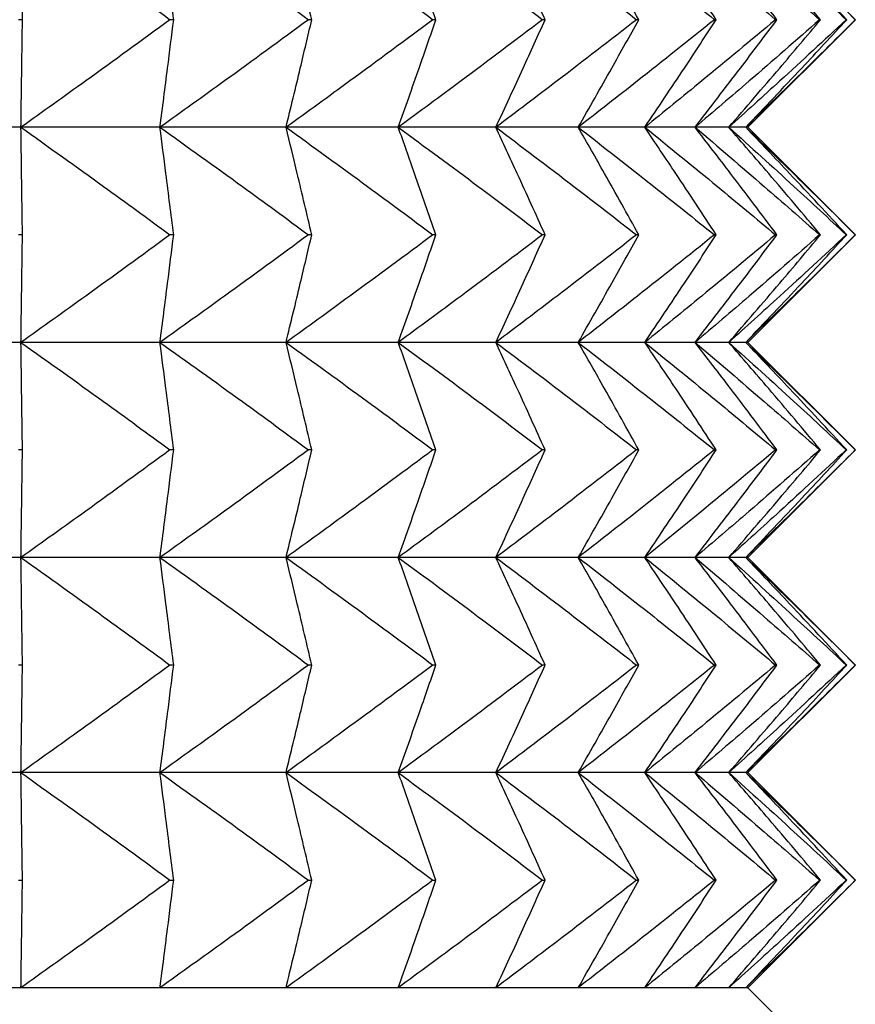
# Model space of a CAD drawing. Header units: millimetres. Extents: x 0 to 210, y 0 to 297.
# Tile 75 of 80: x 178.99 to 180.16, y 270.8 to 272.18. Entities that reach past the tile are written whole.
import ezdxf

# ---------------------------------------------------------------- set-up
doc = ezdxf.new("R2010")
doc.units = ezdxf.units.MM

msp = doc.modelspace()

# ---------------------------------------------------------------- linework, layer by layer
at = {"color": 7, "linetype": 'Continuous', "lineweight": 25}
for p, q in [((180.1603, 272.1773), (180.0103, 272.3273)), ((178.9981, 272.1773), (178.9925, 272.1773)), ((179.2091, 272.1773), (179.2039, 272.1773)), ((179.4018, 272.1773), (179.3971, 272.1773)), ((179.575, 272.1773), (179.5708, 272.1773)), ((179.7274, 272.1773), (179.7238, 272.1773)), ((179.8581, 272.1773), (179.855, 272.1773)), ((179.9661, 272.1773), (179.9637, 272.1773)), ((180.0103, 272.0273), (180.1603, 272.1773)), ((180.0509, 272.1773), (180.049, 272.1773)), ((180.1117, 272.1773), (180.1105, 272.1773)), ((180.1483, 272.1773), (180.1476, 272.1773)), ((178.996, 272.0273), (178.785, 272.0273)), ((179.19, 272.0273), (178.996, 272.0273)), ((179.3659, 272.0273), (179.19, 272.0273)), ((179.5225, 272.0273), (179.3659, 272.0273)), ((179.6587, 272.0273), (179.5225, 272.0273)), ((179.7736, 272.0273), (179.6587, 272.0273)), ((179.8665, 272.0273), (179.7736, 272.0273)), ((179.9366, 272.0273), (179.8665, 272.0273)), ((179.9837, 272.0273), (179.9366, 272.0273)), ((180.0073, 272.0273), (179.9837, 272.0273)), ((180.0103, 272.0273), (180.0073, 272.0273)), ((180.1603, 271.8773), (180.0103, 272.0273)), ((178.9981, 271.8773), (178.9925, 271.8773)), ((179.2091, 271.8773), (179.2039, 271.8773)), ((179.4018, 271.8773), (179.3971, 271.8773)), ((179.575, 271.8773), (179.5708, 271.8773)), ((179.7274, 271.8773), (179.7238, 271.8773)), ((179.8581, 271.8773), (179.855, 271.8773)), ((179.9661, 271.8773), (179.9637, 271.8773)), ((180.0103, 271.7273), (180.1603, 271.8773)), ((180.0509, 271.8773), (180.049, 271.8773)), ((180.1117, 271.8773), (180.1105, 271.8773)), ((180.1483, 271.8773), (180.1476, 271.8773)), ((178.996, 271.7273), (178.785, 271.7273)), ((179.19, 271.7273), (178.996, 271.7273)), ((179.3659, 271.7273), (179.19, 271.7273)), ((179.5225, 271.7273), (179.3659, 271.7273)), ((179.6587, 271.7273), (179.5225, 271.7273)), ((179.7736, 271.7273), (179.6587, 271.7273)), ((179.8665, 271.7273), (179.7736, 271.7273)), ((179.9366, 271.7273), (179.8665, 271.7273)), ((179.9837, 271.7273), (179.9366, 271.7273)), ((180.0073, 271.7273), (179.9837, 271.7273)), ((180.0103, 271.7273), (180.0073, 271.7273)), ((180.1603, 271.5773), (180.0103, 271.7273)), ((178.9981, 271.5773), (178.9925, 271.5773)), ((179.2091, 271.5773), (179.2039, 271.5773)), ((179.4018, 271.5773), (179.3971, 271.5773)), ((179.575, 271.5773), (179.5708, 271.5773)), ((179.7274, 271.5773), (179.7238, 271.5773)), ((179.8581, 271.5773), (179.855, 271.5773)), ((179.9661, 271.5773), (179.9637, 271.5773)), ((180.0103, 271.4273), (180.1603, 271.5773)), ((180.0509, 271.5773), (180.049, 271.5773)), ((180.1117, 271.5773), (180.1105, 271.5773)), ((180.1483, 271.5773), (180.1476, 271.5773)), ((178.996, 271.4273), (178.785, 271.4273)), ((179.19, 271.4273), (178.996, 271.4273)), ((179.3659, 271.4273), (179.19, 271.4273)), ((179.5225, 271.4273), (179.3659, 271.4273)), ((179.6587, 271.4273), (179.5225, 271.4273)), ((179.7736, 271.4273), (179.6587, 271.4273)), ((179.8665, 271.4273), (179.7736, 271.4273)), ((179.9366, 271.4273), (179.8665, 271.4273)), ((179.9837, 271.4273), (179.9366, 271.4273)), ((180.0073, 271.4273), (179.9837, 271.4273)), ((180.0103, 271.4273), (180.0073, 271.4273)), ((180.1603, 271.2773), (180.0103, 271.4273)), ((178.9981, 271.2773), (178.9925, 271.2773)), ((179.2091, 271.2773), (179.2039, 271.2773)), ((179.4018, 271.2773), (179.3971, 271.2773)), ((179.575, 271.2773), (179.5708, 271.2773)), ((179.7274, 271.2773), (179.7238, 271.2773)), ((179.8581, 271.2773), (179.855, 271.2773)), ((179.9661, 271.2773), (179.9637, 271.2773)), ((180.0103, 271.1273), (180.1603, 271.2773)), ((180.0509, 271.2773), (180.049, 271.2773)), ((180.1117, 271.2773), (180.1105, 271.2773)), ((180.1483, 271.2773), (180.1476, 271.2773)), ((178.996, 271.1273), (178.785, 271.1273)), ((179.19, 271.1273), (178.996, 271.1273)), ((179.3659, 271.1273), (179.19, 271.1273)), ((179.5225, 271.1273), (179.3659, 271.1273)), ((179.6587, 271.1273), (179.5225, 271.1273)), ((179.7736, 271.1273), (179.6587, 271.1273)), ((179.8665, 271.1273), (179.7736, 271.1273)), ((179.9366, 271.1273), (179.8665, 271.1273)), ((179.9837, 271.1273), (179.9366, 271.1273)), ((180.0073, 271.1273), (179.9837, 271.1273)), ((180.0103, 271.1273), (180.0073, 271.1273)), ((180.1603, 270.9773), (180.0103, 271.1273)), ((178.9925, 270.9773), (178.9981, 270.9773)), ((179.2039, 270.9773), (179.2091, 270.9773)), ((179.3971, 270.9773), (179.4018, 270.9773)), ((179.5708, 270.9773), (179.575, 270.9773)), ((179.7238, 270.9773), (179.7274, 270.9773)), ((179.855, 270.9773), (179.8581, 270.9773)), ((179.9637, 270.9773), (179.9661, 270.9773)), ((180.0103, 270.8273), (180.1603, 270.9773)), ((180.049, 270.9773), (180.0509, 270.9773)), ((180.1105, 270.9773), (180.1117, 270.9773)), ((180.1476, 270.9773), (180.1483, 270.9773)), ((178.996, 270.8273), (178.785, 270.8273)), ((179.19, 270.8273), (178.996, 270.8273)), ((179.3659, 270.8273), (179.19, 270.8273)), ((179.5225, 270.8273), (179.3659, 270.8273)), ((179.6587, 270.8273), (179.5225, 270.8273)), ((179.7736, 270.8273), (179.6587, 270.8273)), ((179.8665, 270.8273), (179.7736, 270.8273)), ((179.9366, 270.8273), (179.8665, 270.8273)), ((179.9837, 270.8273), (179.9366, 270.8273)), ((180.0073, 270.8273), (179.9837, 270.8273)), ((180.0103, 270.8273), (180.0073, 270.8273)), ((180.1603, 270.6773), (180.0103, 270.8273))]:
    msp.add_line(p, q, dxfattribs=at)
for points, knots in [([(178.9981, 272.1773), (178.9977, 272.2058), (178.997, 272.2558), (178.9963, 272.3058), (178.996, 272.3273)], [0, 0, 0, 0, 0.569838, 1, 1, 1, 1]), ([(178.996, 272.3273), (179.0345, 272.2999), (179.1041, 272.2503), (179.1731, 272.1999), (179.2039, 272.1773)], [0, 0, 0, 0, 0.553273, 1, 1, 1, 1]), ([(179.2091, 272.1773), (179.2055, 272.2058), (179.1993, 272.2558), (179.1928, 272.3058), (179.19, 272.3273)], [0, 0, 0, 0, 0.5697635, 1, 1, 1, 1]), ([(179.19, 272.3273), (179.2284, 272.2999), (179.2978, 272.2503), (179.3665, 272.1999), (179.3971, 272.1773)], [0, 0, 0, 0, 0.553264, 1, 1, 1, 1]), ([(179.4018, 272.1773), (179.3951, 272.2058), (179.3833, 272.2558), (179.3712, 272.3058), (179.3659, 272.3273)], [0, 0, 0, 0, 0.569582, 1, 1, 1, 1]), ([(179.3659, 272.3273), (179.4039, 272.2999), (179.4725, 272.2503), (179.5405, 272.1999), (179.5708, 272.1773)], [0, 0, 0, 0, 0.553241, 1, 1, 1, 1]), ([(179.575, 272.1773), (179.5651, 272.2058), (179.5479, 272.2559), (179.5301, 272.3058), (179.5225, 272.3273)], [0, 0, 0, 0, 0.56932, 1, 1, 1, 1]), ([(179.5225, 272.3273), (179.5598, 272.2999), (179.6272, 272.2503), (179.694, 272.1999), (179.7238, 272.1773)], [0, 0, 0, 0, 0.553202, 1, 1, 1, 1]), ([(179.7274, 272.1773), (179.7145, 272.2058), (179.6919, 272.2559), (179.6687, 272.3058), (179.6587, 272.3273)], [0, 0, 0, 0, 0.569014, 1, 1, 1, 1]), ([(179.6587, 272.3273), (179.6951, 272.2999), (179.7608, 272.2503), (179.8259, 272.1999), (179.855, 272.1773)], [0, 0, 0, 0, 0.553148, 1, 1, 1, 1]), ([(179.8581, 272.1773), (179.8422, 272.2058), (179.8144, 272.256), (179.7859, 272.3058), (179.7736, 272.3273)], [0, 0, 0, 0, 0.568693, 1, 1, 1, 1]), ([(179.7736, 272.3273), (179.8088, 272.2999), (179.8725, 272.2503), (179.9355, 272.1999), (179.9637, 272.1773)], [0, 0, 0, 0, 0.553076, 1, 1, 1, 1]), ([(179.9661, 272.1773), (179.9474, 272.2058), (179.9145, 272.2561), (179.8809, 272.3058), (179.8665, 272.3273)], [0, 0, 0, 0, 0.568382, 1, 1, 1, 1]), ([(179.8665, 272.3273), (179.9003, 272.2999), (179.9615, 272.2503), (180.022, 272.1999), (180.049, 272.1773)], [0, 0, 0, 0, 0.5529852, 1, 1, 1, 1]), ([(180.0509, 272.1773), (180.0294, 272.2059), (179.9917, 272.2561), (179.9532, 272.3058), (179.9366, 272.3273)], [0, 0, 0, 0, 0.568093, 1, 1, 1, 1]), ([(179.9366, 272.3273), (179.9689, 272.2999), (180.0271, 272.2503), (180.0847, 272.1998), (180.1105, 272.1773)], [0, 0, 0, 0, 0.552873, 1, 1, 1, 1]), ([(180.1117, 272.1773), (180.0877, 272.2059), (180.0453, 272.2562), (180.0023, 272.3058), (179.9837, 272.3273)], [0, 0, 0, 0, 0.567835, 1, 1, 1, 1]), ([(179.9837, 272.3273), (180.0141, 272.2999), (180.0691, 272.2502), (180.1233, 272.1998), (180.1476, 272.1773)], [0, 0, 0, 0, 0.5527365, 1, 1, 1, 1]), ([(180.1483, 272.1773), (180.1218, 272.2059), (180.0751, 272.2562), (180.0278, 272.3058), (180.0073, 272.3273)], [0, 0, 0, 0, 0.5676088, 1, 1, 1, 1]), ([(180.0073, 272.3273), (180.0357, 272.2999), (180.087, 272.2502), (180.1376, 272.1998), (180.1602, 272.1773)], [0, 0, 0, 0, 0.552574, 1, 1, 1, 1]), ([(178.996, 272.0273), (178.9963, 272.0548), (178.9971, 272.1048), (178.9978, 272.1548), (178.9981, 272.1773)], [0, 0, 0, 0, 0.55017, 1, 1, 1, 1]), ([(179.2039, 272.1773), (179.1648, 272.1487), (179.0958, 272.0983), (179.0261, 272.0488), (178.996, 272.0273)], [0, 0, 0, 0, 0.566711, 1, 1, 1, 1]), ([(179.19, 272.0273), (179.1936, 272.0548), (179.2, 272.1048), (179.2063, 272.1548), (179.2091, 272.1773)], [0, 0, 0, 0, 0.550244, 1, 1, 1, 1]), ([(179.3971, 272.1773), (179.3582, 272.1487), (179.2895, 272.0983), (179.2201, 272.0488), (179.19, 272.0273)], [0, 0, 0, 0, 0.566721, 1, 1, 1, 1]), ([(179.3659, 272.0273), (179.3726, 272.0548), (179.3847, 272.1048), (179.3965, 272.1548), (179.4018, 272.1773)], [0, 0, 0, 0, 0.550424, 1, 1, 1, 1]), ([(179.5708, 272.1773), (179.5323, 272.1487), (179.4643, 272.0983), (179.3957, 272.0488), (179.3659, 272.0273)], [0, 0, 0, 0, 0.566743, 1, 1, 1, 1]), ([(179.5225, 272.0273), (179.5322, 272.0548), (179.55, 272.1047), (179.5672, 272.1548), (179.575, 272.1773)], [0, 0, 0, 0, 0.550683, 1, 1, 1, 1]), ([(179.7238, 272.1773), (179.6859, 272.1487), (179.6192, 272.0983), (179.5517, 272.0488), (179.5225, 272.0273)], [0, 0, 0, 0, 0.566782, 1, 1, 1, 1]), ([(179.6587, 272.0273), (179.6715, 272.0548), (179.6946, 272.1047), (179.7172, 272.1548), (179.7274, 272.1773)], [0, 0, 0, 0, 0.550986, 1, 1, 1, 1]), ([(179.855, 272.1773), (179.8181, 272.1487), (179.753, 272.0983), (179.6872, 272.0488), (179.6587, 272.0273)], [0, 0, 0, 0, 0.566837, 1, 1, 1, 1]), ([(179.7736, 272.0273), (179.7893, 272.0548), (179.8177, 272.1046), (179.8456, 272.1548), (179.8581, 272.1773)], [0, 0, 0, 0, 0.5513048, 1, 1, 1, 1]), ([(179.9637, 272.1773), (179.9279, 272.1487), (179.8649, 272.0983), (179.8012, 272.0488), (179.7736, 272.0273)], [0, 0, 0, 0, 0.566909, 1, 1, 1, 1]), ([(179.8665, 272.0273), (179.885, 272.0548), (179.9185, 272.1046), (179.9514, 272.1548), (179.9661, 272.1773)], [0, 0, 0, 0, 0.551614, 1, 1, 1, 1]), ([(180.049, 272.1773), (180.0147, 272.1487), (179.9542, 272.0983), (179.893, 272.0488), (179.8665, 272.0273)], [0, 0, 0, 0, 0.567, 1, 1, 1, 1]), ([(179.9366, 272.0273), (179.9578, 272.0548), (179.9962, 272.1045), (180.034, 272.1548), (180.0509, 272.1773)], [0, 0, 0, 0, 0.551901, 1, 1, 1, 1]), ([(180.1105, 272.1773), (180.0778, 272.1487), (180.0202, 272.0983), (179.9619, 272.0488), (179.9366, 272.0273)], [0, 0, 0, 0, 0.567114, 1, 1, 1, 1]), ([(179.9837, 272.0273), (180.0074, 272.0548), (180.0505, 272.1045), (180.0928, 272.1548), (180.1117, 272.1773)], [0, 0, 0, 0, 0.552156, 1, 1, 1, 1]), ([(180.1476, 272.1773), (180.1168, 272.1487), (180.0625, 272.0984), (180.0075, 272.0488), (179.9837, 272.0273)], [0, 0, 0, 0, 0.567251, 1, 1, 1, 1]), ([(180.0073, 272.0273), (180.0334, 272.0547), (180.0808, 272.1044), (180.1274, 272.1548), (180.1483, 272.1773)], [0, 0, 0, 0, 0.552382, 1, 1, 1, 1]), ([(180.1602, 272.1773), (180.1315, 272.1487), (180.0809, 272.0984), (180.0295, 272.0488), (180.0073, 272.0273)], [0, 0, 0, 0, 0.5674145, 1, 1, 1, 1]), ([(178.9981, 271.8773), (178.9977, 271.9058), (178.997, 271.9558), (178.9963, 272.0058), (178.996, 272.0273)], [0, 0, 0, 0, 0.569782, 1, 1, 1, 1]), ([(178.996, 272.0273), (179.0345, 271.9999), (179.1041, 271.9503), (179.1731, 271.8999), (179.2039, 271.8773)], [0, 0, 0, 0, 0.553288, 1, 1, 1, 1]), ([(179.2091, 271.8773), (179.2055, 271.9058), (179.1992, 271.9558), (179.1928, 272.0058), (179.19, 272.0273)], [0, 0, 0, 0, 0.569708, 1, 1, 1, 1]), ([(179.19, 272.0273), (179.2284, 271.9999), (179.2978, 271.9503), (179.3665, 271.8999), (179.3971, 271.8773)], [0, 0, 0, 0, 0.553279, 1, 1, 1, 1]), ([(179.4018, 271.8773), (179.3951, 271.9058), (179.3833, 271.9558), (179.3712, 272.0058), (179.3659, 272.0273)], [0, 0, 0, 0, 0.569528, 1, 1, 1, 1]), ([(179.3659, 272.0273), (179.4039, 271.9999), (179.4725, 271.9503), (179.5405, 271.8999), (179.5708, 271.8773)], [0, 0, 0, 0, 0.553256, 1, 1, 1, 1]), ([(179.575, 271.8773), (179.5651, 271.9058), (179.5479, 271.9559), (179.5301, 272.0058), (179.5225, 272.0273)], [0, 0, 0, 0, 0.56927, 1, 1, 1, 1]), ([(179.5225, 272.0273), (179.5598, 271.9999), (179.6272, 271.9503), (179.694, 271.8999), (179.7238, 271.8773)], [0, 0, 0, 0, 0.553218, 1, 1, 1, 1]), ([(179.7274, 271.8773), (179.7145, 271.9058), (179.6919, 271.9559), (179.6687, 272.0058), (179.6587, 272.0273)], [0, 0, 0, 0, 0.568968, 1, 1, 1, 1]), ([(179.6587, 272.0273), (179.6951, 271.9999), (179.7608, 271.9503), (179.8259, 271.8998), (179.855, 271.8773)], [0, 0, 0, 0, 0.553164, 1, 1, 1, 1]), ([(179.8581, 271.8773), (179.8422, 271.9058), (179.8144, 271.956), (179.7859, 272.0058), (179.7736, 272.0273)], [0, 0, 0, 0, 0.568651, 1, 1, 1, 1]), ([(179.7736, 272.0273), (179.8088, 271.9999), (179.8725, 271.9503), (179.9355, 271.8998), (179.9637, 271.8773)], [0, 0, 0, 0, 0.553093, 1, 1, 1, 1]), ([(179.9661, 271.8773), (179.9474, 271.9058), (179.9145, 271.9561), (179.8809, 272.0058), (179.8665, 272.0273)], [0, 0, 0, 0, 0.568343, 1, 1, 1, 1]), ([(179.8665, 272.0273), (179.9003, 271.9999), (179.9615, 271.9503), (180.022, 271.8998), (180.049, 271.8773)], [0, 0, 0, 0, 0.553003, 1, 1, 1, 1]), ([(180.0509, 271.8773), (180.0294, 271.9058), (179.9917, 271.9561), (179.9532, 272.0058), (179.9366, 272.0273)], [0, 0, 0, 0, 0.568058, 1, 1, 1, 1]), ([(179.9366, 272.0273), (179.9689, 271.9999), (180.0271, 271.9503), (180.0847, 271.8998), (180.1105, 271.8773)], [0, 0, 0, 0, 0.552892, 1, 1, 1, 1]), ([(180.1117, 271.8773), (180.0877, 271.9059), (180.0453, 271.9561), (180.0023, 272.0058), (179.9837, 272.0273)], [0, 0, 0, 0, 0.567802, 1, 1, 1, 1]), ([(179.9837, 272.0273), (180.0141, 271.9999), (180.0691, 271.9502), (180.1233, 271.8998), (180.1476, 271.8773)], [0, 0, 0, 0, 0.552757, 1, 1, 1, 1]), ([(180.1483, 271.8773), (180.1218, 271.9059), (180.0751, 271.9562), (180.0278, 272.0058), (180.0073, 272.0273)], [0, 0, 0, 0, 0.567579, 1, 1, 1, 1]), ([(180.0073, 272.0273), (180.0357, 271.9999), (180.087, 271.9502), (180.1376, 271.8998), (180.1602, 271.8773)], [0, 0, 0, 0, 0.552596, 1, 1, 1, 1]), ([(178.996, 271.7273), (178.9963, 271.7548), (178.9971, 271.8048), (178.9978, 271.8548), (178.9981, 271.8773)], [0, 0, 0, 0, 0.55017, 1, 1, 1, 1]), ([(179.2039, 271.8773), (179.1648, 271.8487), (179.0958, 271.7983), (179.0261, 271.7488), (178.996, 271.7273)], [0, 0, 0, 0, 0.566678, 1, 1, 1, 1]), ([(179.19, 271.7273), (179.1936, 271.7548), (179.2, 271.8048), (179.2063, 271.8548), (179.2091, 271.8773)], [0, 0, 0, 0, 0.550244, 1, 1, 1, 1]), ([(179.3971, 271.8773), (179.3582, 271.8487), (179.2895, 271.7983), (179.2201, 271.7488), (179.19, 271.7273)], [0, 0, 0, 0, 0.566686, 1, 1, 1, 1]), ([(179.3659, 271.7273), (179.3726, 271.7548), (179.3847, 271.8048), (179.3965, 271.8548), (179.4018, 271.8773)], [0, 0, 0, 0, 0.550424, 1, 1, 1, 1]), ([(179.5708, 271.8773), (179.5323, 271.8487), (179.4643, 271.7983), (179.3957, 271.7488), (179.3659, 271.7273)], [0, 0, 0, 0, 0.566709, 1, 1, 1, 1]), ([(179.5225, 271.7273), (179.5322, 271.7548), (179.55, 271.8047), (179.5672, 271.8548), (179.575, 271.8773)], [0, 0, 0, 0, 0.550683, 1, 1, 1, 1]), ([(179.7238, 271.8773), (179.6859, 271.8487), (179.6192, 271.7983), (179.5517, 271.7488), (179.5225, 271.7273)], [0, 0, 0, 0, 0.566747, 1, 1, 1, 1]), ([(179.6587, 271.7273), (179.6715, 271.7548), (179.6946, 271.8047), (179.7172, 271.8548), (179.7274, 271.8773)], [0, 0, 0, 0, 0.550986, 1, 1, 1, 1]), ([(179.855, 271.8773), (179.8181, 271.8487), (179.753, 271.7983), (179.6872, 271.7488), (179.6587, 271.7273)], [0, 0, 0, 0, 0.5668, 1, 1, 1, 1]), ([(179.7736, 271.7273), (179.7893, 271.7548), (179.8177, 271.8046), (179.8456, 271.8548), (179.8581, 271.8773)], [0, 0, 0, 0, 0.5513048, 1, 1, 1, 1]), ([(179.9637, 271.8773), (179.9279, 271.8487), (179.8649, 271.7983), (179.8012, 271.7488), (179.7736, 271.7273)], [0, 0, 0, 0, 0.566871, 1, 1, 1, 1]), ([(179.8665, 271.7273), (179.885, 271.7548), (179.9185, 271.8046), (179.9514, 271.8548), (179.9661, 271.8773)], [0, 0, 0, 0, 0.551614, 1, 1, 1, 1]), ([(180.049, 271.8773), (180.0147, 271.8487), (179.9542, 271.7983), (179.893, 271.7488), (179.8665, 271.7273)], [0, 0, 0, 0, 0.56696, 1, 1, 1, 1]), ([(179.9366, 271.7273), (179.9578, 271.7548), (179.9962, 271.8045), (180.034, 271.8548), (180.0509, 271.8773)], [0, 0, 0, 0, 0.551901, 1, 1, 1, 1]), ([(180.1105, 271.8773), (180.0778, 271.8487), (180.0202, 271.7983), (179.9619, 271.7488), (179.9366, 271.7273)], [0, 0, 0, 0, 0.567071, 1, 1, 1, 1]), ([(179.9837, 271.7273), (180.0074, 271.7547), (180.0505, 271.8045), (180.0928, 271.8548), (180.1117, 271.8773)], [0, 0, 0, 0, 0.552156, 1, 1, 1, 1]), ([(180.1476, 271.8773), (180.1168, 271.8487), (180.0625, 271.7984), (180.0075, 271.7488), (179.9837, 271.7273)], [0, 0, 0, 0, 0.567206, 1, 1, 1, 1]), ([(180.0073, 271.7273), (180.0334, 271.7547), (180.0808, 271.8044), (180.1274, 271.8548), (180.1483, 271.8773)], [0, 0, 0, 0, 0.552382, 1, 1, 1, 1]), ([(180.1602, 271.8773), (180.1315, 271.8487), (180.0809, 271.7984), (180.0295, 271.7488), (180.0073, 271.7273)], [0, 0, 0, 0, 0.567366, 1, 1, 1, 1]), ([(178.9981, 271.5773), (178.9977, 271.6058), (178.997, 271.6558), (178.9963, 271.7058), (178.996, 271.7273)], [0, 0, 0, 0, 0.569838, 1, 1, 1, 1]), ([(178.996, 271.7273), (179.0345, 271.6999), (179.1041, 271.6503), (179.1731, 271.5999), (179.2039, 271.5773)], [0, 0, 0, 0, 0.553273, 1, 1, 1, 1]), ([(179.2091, 271.5773), (179.2055, 271.6058), (179.1993, 271.6558), (179.1928, 271.7058), (179.19, 271.7273)], [0, 0, 0, 0, 0.5697635, 1, 1, 1, 1]), ([(179.19, 271.7273), (179.2284, 271.6999), (179.2978, 271.6503), (179.3665, 271.5999), (179.3971, 271.5773)], [0, 0, 0, 0, 0.553264, 1, 1, 1, 1]), ([(179.4018, 271.5773), (179.3951, 271.6058), (179.3833, 271.6558), (179.3712, 271.7058), (179.3659, 271.7273)], [0, 0, 0, 0, 0.569582, 1, 1, 1, 1]), ([(179.3659, 271.7273), (179.4039, 271.6999), (179.4725, 271.6503), (179.5405, 271.5999), (179.5708, 271.5773)], [0, 0, 0, 0, 0.553241, 1, 1, 1, 1]), ([(179.575, 271.5773), (179.5651, 271.6058), (179.5479, 271.6559), (179.5301, 271.7058), (179.5225, 271.7273)], [0, 0, 0, 0, 0.56932, 1, 1, 1, 1]), ([(179.5225, 271.7273), (179.5598, 271.6999), (179.6272, 271.6503), (179.694, 271.5999), (179.7238, 271.5773)], [0, 0, 0, 0, 0.553202, 1, 1, 1, 1]), ([(179.7274, 271.5773), (179.7145, 271.6058), (179.6919, 271.6559), (179.6687, 271.7058), (179.6587, 271.7273)], [0, 0, 0, 0, 0.569014, 1, 1, 1, 1]), ([(179.6587, 271.7273), (179.6951, 271.6999), (179.7608, 271.6503), (179.8259, 271.5999), (179.855, 271.5773)], [0, 0, 0, 0, 0.553148, 1, 1, 1, 1]), ([(179.8581, 271.5773), (179.8422, 271.6058), (179.8144, 271.656), (179.7859, 271.7058), (179.7736, 271.7273)], [0, 0, 0, 0, 0.568693, 1, 1, 1, 1]), ([(179.7736, 271.7273), (179.8088, 271.6999), (179.8725, 271.6503), (179.9355, 271.5999), (179.9637, 271.5773)], [0, 0, 0, 0, 0.553076, 1, 1, 1, 1]), ([(179.9661, 271.5773), (179.9474, 271.6058), (179.9145, 271.6561), (179.8809, 271.7058), (179.8665, 271.7273)], [0, 0, 0, 0, 0.568382, 1, 1, 1, 1]), ([(179.8665, 271.7273), (179.9003, 271.6999), (179.9615, 271.6503), (180.022, 271.5999), (180.049, 271.5773)], [0, 0, 0, 0, 0.5529852, 1, 1, 1, 1]), ([(180.0509, 271.5773), (180.0294, 271.6059), (179.9917, 271.6561), (179.9532, 271.7058), (179.9366, 271.7273)], [0, 0, 0, 0, 0.568093, 1, 1, 1, 1]), ([(179.9366, 271.7273), (179.9689, 271.6999), (180.0271, 271.6503), (180.0847, 271.5999), (180.1105, 271.5773)], [0, 0, 0, 0, 0.552873, 1, 1, 1, 1]), ([(180.1117, 271.5773), (180.0877, 271.6059), (180.0453, 271.6562), (180.0023, 271.7058), (179.9837, 271.7273)], [0, 0, 0, 0, 0.567835, 1, 1, 1, 1]), ([(179.9837, 271.7273), (180.0141, 271.6999), (180.0691, 271.6503), (180.1233, 271.5999), (180.1476, 271.5773)], [0, 0, 0, 0, 0.5527365, 1, 1, 1, 1]), ([(180.1483, 271.5773), (180.1218, 271.6059), (180.0751, 271.6562), (180.0278, 271.7058), (180.0073, 271.7273)], [0, 0, 0, 0, 0.5676088, 1, 1, 1, 1]), ([(180.0073, 271.7273), (180.0357, 271.6999), (180.087, 271.6502), (180.1376, 271.5998), (180.1602, 271.5773)], [0, 0, 0, 0, 0.552574, 1, 1, 1, 1]), ([(178.996, 271.4273), (178.9963, 271.4548), (178.9971, 271.5048), (178.9978, 271.5548), (178.9981, 271.5773)], [0, 0, 0, 0, 0.55017, 1, 1, 1, 1]), ([(179.2039, 271.5773), (179.1648, 271.5487), (179.0958, 271.4983), (179.0261, 271.4488), (178.996, 271.4273)], [0, 0, 0, 0, 0.566711, 1, 1, 1, 1]), ([(179.19, 271.4273), (179.1936, 271.4548), (179.2, 271.5048), (179.2063, 271.5548), (179.2091, 271.5773)], [0, 0, 0, 0, 0.550244, 1, 1, 1, 1]), ([(179.3971, 271.5773), (179.3582, 271.5487), (179.2895, 271.4983), (179.2201, 271.4488), (179.19, 271.4273)], [0, 0, 0, 0, 0.566721, 1, 1, 1, 1]), ([(179.3659, 271.4273), (179.3726, 271.4548), (179.3847, 271.5048), (179.3965, 271.5548), (179.4018, 271.5773)], [0, 0, 0, 0, 0.550424, 1, 1, 1, 1]), ([(179.5708, 271.5773), (179.5323, 271.5487), (179.4643, 271.4983), (179.3957, 271.4488), (179.3659, 271.4273)], [0, 0, 0, 0, 0.566743, 1, 1, 1, 1]), ([(179.5225, 271.4273), (179.5322, 271.4548), (179.55, 271.5047), (179.5672, 271.5548), (179.575, 271.5773)], [0, 0, 0, 0, 0.550683, 1, 1, 1, 1]), ([(179.7238, 271.5773), (179.6859, 271.5487), (179.6192, 271.4983), (179.5517, 271.4488), (179.5225, 271.4273)], [0, 0, 0, 0, 0.566782, 1, 1, 1, 1]), ([(179.6587, 271.4273), (179.6715, 271.4548), (179.6946, 271.5047), (179.7172, 271.5548), (179.7274, 271.5773)], [0, 0, 0, 0, 0.550986, 1, 1, 1, 1]), ([(179.855, 271.5773), (179.8181, 271.5487), (179.753, 271.4983), (179.6872, 271.4488), (179.6587, 271.4273)], [0, 0, 0, 0, 0.566837, 1, 1, 1, 1]), ([(179.7736, 271.4273), (179.7893, 271.4548), (179.8177, 271.5046), (179.8456, 271.5548), (179.8581, 271.5773)], [0, 0, 0, 0, 0.5513048, 1, 1, 1, 1]), ([(179.9637, 271.5773), (179.9279, 271.5487), (179.8649, 271.4983), (179.8012, 271.4488), (179.7736, 271.4273)], [0, 0, 0, 0, 0.566909, 1, 1, 1, 1]), ([(179.8665, 271.4273), (179.885, 271.4548), (179.9185, 271.5046), (179.9514, 271.5548), (179.9661, 271.5773)], [0, 0, 0, 0, 0.551614, 1, 1, 1, 1]), ([(180.049, 271.5773), (180.0147, 271.5487), (179.9542, 271.4983), (179.893, 271.4488), (179.8665, 271.4273)], [0, 0, 0, 0, 0.567, 1, 1, 1, 1]), ([(179.9366, 271.4273), (179.9578, 271.4548), (179.9962, 271.5045), (180.034, 271.5548), (180.0509, 271.5773)], [0, 0, 0, 0, 0.551901, 1, 1, 1, 1]), ([(180.1105, 271.5773), (180.0778, 271.5487), (180.0202, 271.4983), (179.9619, 271.4488), (179.9366, 271.4273)], [0, 0, 0, 0, 0.567114, 1, 1, 1, 1]), ([(179.9837, 271.4273), (180.0074, 271.4548), (180.0505, 271.5045), (180.0928, 271.5548), (180.1117, 271.5773)], [0, 0, 0, 0, 0.552156, 1, 1, 1, 1]), ([(180.1476, 271.5773), (180.1168, 271.5487), (180.0625, 271.4984), (180.0075, 271.4488), (179.9837, 271.4273)], [0, 0, 0, 0, 0.567251, 1, 1, 1, 1]), ([(180.0073, 271.4273), (180.0334, 271.4548), (180.0808, 271.5044), (180.1274, 271.5548), (180.1483, 271.5773)], [0, 0, 0, 0, 0.552382, 1, 1, 1, 1]), ([(180.1602, 271.5773), (180.1315, 271.5487), (180.0809, 271.4984), (180.0295, 271.4488), (180.0073, 271.4273)], [0, 0, 0, 0, 0.5674145, 1, 1, 1, 1]), ([(178.9981, 271.2773), (178.9977, 271.3058), (178.997, 271.3558), (178.9963, 271.4058), (178.996, 271.4273)], [0, 0, 0, 0, 0.569782, 1, 1, 1, 1]), ([(178.996, 271.4273), (179.0345, 271.3999), (179.1041, 271.3503), (179.1731, 271.2999), (179.2039, 271.2773)], [0, 0, 0, 0, 0.553288, 1, 1, 1, 1]), ([(179.2091, 271.2773), (179.2055, 271.3058), (179.1992, 271.3558), (179.1928, 271.4058), (179.19, 271.4273)], [0, 0, 0, 0, 0.569708, 1, 1, 1, 1]), ([(179.19, 271.4273), (179.2284, 271.3999), (179.2978, 271.3503), (179.3665, 271.2999), (179.3971, 271.2773)], [0, 0, 0, 0, 0.553279, 1, 1, 1, 1]), ([(179.4018, 271.2773), (179.3951, 271.3058), (179.3833, 271.3558), (179.3712, 271.4058), (179.3659, 271.4273)], [0, 0, 0, 0, 0.569528, 1, 1, 1, 1]), ([(179.3659, 271.4273), (179.4039, 271.3999), (179.4725, 271.3503), (179.5405, 271.2999), (179.5708, 271.2773)], [0, 0, 0, 0, 0.553256, 1, 1, 1, 1]), ([(179.575, 271.2773), (179.5651, 271.3058), (179.5479, 271.3559), (179.5301, 271.4058), (179.5225, 271.4273)], [0, 0, 0, 0, 0.56927, 1, 1, 1, 1]), ([(179.5225, 271.4273), (179.5598, 271.3999), (179.6272, 271.3503), (179.694, 271.2999), (179.7238, 271.2773)], [0, 0, 0, 0, 0.553218, 1, 1, 1, 1]), ([(179.7274, 271.2773), (179.7145, 271.3058), (179.6919, 271.3559), (179.6687, 271.4058), (179.6587, 271.4273)], [0, 0, 0, 0, 0.568968, 1, 1, 1, 1]), ([(179.6587, 271.4273), (179.6951, 271.3999), (179.7608, 271.3503), (179.8259, 271.2999), (179.855, 271.2773)], [0, 0, 0, 0, 0.553164, 1, 1, 1, 1]), ([(179.8581, 271.2773), (179.8422, 271.3058), (179.8144, 271.356), (179.7859, 271.4058), (179.7736, 271.4273)], [0, 0, 0, 0, 0.568651, 1, 1, 1, 1]), ([(179.7736, 271.4273), (179.8088, 271.3999), (179.8725, 271.3503), (179.9355, 271.2999), (179.9637, 271.2773)], [0, 0, 0, 0, 0.553093, 1, 1, 1, 1]), ([(179.9661, 271.2773), (179.9474, 271.3058), (179.9145, 271.3561), (179.8809, 271.4058), (179.8665, 271.4273)], [0, 0, 0, 0, 0.568343, 1, 1, 1, 1]), ([(179.8665, 271.4273), (179.9003, 271.3999), (179.9615, 271.3503), (180.022, 271.2999), (180.049, 271.2773)], [0, 0, 0, 0, 0.553003, 1, 1, 1, 1]), ([(180.0509, 271.2773), (180.0294, 271.3059), (179.9917, 271.3561), (179.9532, 271.4058), (179.9366, 271.4273)], [0, 0, 0, 0, 0.568058, 1, 1, 1, 1]), ([(179.9366, 271.4273), (179.9689, 271.3999), (180.0271, 271.3503), (180.0847, 271.2998), (180.1105, 271.2773)], [0, 0, 0, 0, 0.552892, 1, 1, 1, 1]), ([(180.1117, 271.2773), (180.0877, 271.3059), (180.0453, 271.3562), (180.0023, 271.4058), (179.9837, 271.4273)], [0, 0, 0, 0, 0.567802, 1, 1, 1, 1]), ([(179.9837, 271.4273), (180.0141, 271.3999), (180.0691, 271.3502), (180.1233, 271.2998), (180.1476, 271.2773)], [0, 0, 0, 0, 0.552757, 1, 1, 1, 1]), ([(180.1483, 271.2773), (180.1218, 271.3059), (180.0751, 271.3562), (180.0278, 271.4058), (180.0073, 271.4273)], [0, 0, 0, 0, 0.567579, 1, 1, 1, 1]), ([(180.0073, 271.4273), (180.0357, 271.3999), (180.087, 271.3502), (180.1376, 271.2998), (180.1602, 271.2773)], [0, 0, 0, 0, 0.552596, 1, 1, 1, 1]), ([(178.996, 271.1273), (178.9963, 271.1548), (178.9971, 271.2048), (178.9978, 271.2548), (178.9981, 271.2773)], [0, 0, 0, 0, 0.55017, 1, 1, 1, 1]), ([(179.2039, 271.2773), (179.1648, 271.2487), (179.0958, 271.1983), (179.0261, 271.1488), (178.996, 271.1273)], [0, 0, 0, 0, 0.566711, 1, 1, 1, 1]), ([(179.19, 271.1273), (179.1936, 271.1548), (179.2, 271.2048), (179.2063, 271.2548), (179.2091, 271.2773)], [0, 0, 0, 0, 0.550244, 1, 1, 1, 1]), ([(179.3971, 271.2773), (179.3582, 271.2487), (179.2895, 271.1983), (179.2201, 271.1488), (179.19, 271.1273)], [0, 0, 0, 0, 0.566721, 1, 1, 1, 1]), ([(179.3659, 271.1273), (179.3726, 271.1548), (179.3847, 271.2048), (179.3965, 271.2548), (179.4018, 271.2773)], [0, 0, 0, 0, 0.550424, 1, 1, 1, 1]), ([(179.5708, 271.2773), (179.5323, 271.2487), (179.4643, 271.1983), (179.3957, 271.1488), (179.3659, 271.1273)], [0, 0, 0, 0, 0.566743, 1, 1, 1, 1]), ([(179.5225, 271.1273), (179.5322, 271.1548), (179.55, 271.2047), (179.5672, 271.2548), (179.575, 271.2773)], [0, 0, 0, 0, 0.550683, 1, 1, 1, 1]), ([(179.7238, 271.2773), (179.6859, 271.2487), (179.6192, 271.1983), (179.5517, 271.1488), (179.5225, 271.1273)], [0, 0, 0, 0, 0.566782, 1, 1, 1, 1]), ([(179.6587, 271.1273), (179.6715, 271.1548), (179.6946, 271.2047), (179.7172, 271.2548), (179.7274, 271.2773)], [0, 0, 0, 0, 0.550986, 1, 1, 1, 1]), ([(179.855, 271.2773), (179.8181, 271.2487), (179.753, 271.1983), (179.6872, 271.1488), (179.6587, 271.1273)], [0, 0, 0, 0, 0.566837, 1, 1, 1, 1]), ([(179.7736, 271.1273), (179.7893, 271.1548), (179.8177, 271.2046), (179.8456, 271.2548), (179.8581, 271.2773)], [0, 0, 0, 0, 0.5513048, 1, 1, 1, 1]), ([(179.9637, 271.2773), (179.9279, 271.2487), (179.8649, 271.1983), (179.8012, 271.1488), (179.7736, 271.1273)], [0, 0, 0, 0, 0.566909, 1, 1, 1, 1]), ([(179.8665, 271.1273), (179.885, 271.1548), (179.9185, 271.2046), (179.9514, 271.2548), (179.9661, 271.2773)], [0, 0, 0, 0, 0.551614, 1, 1, 1, 1]), ([(180.049, 271.2773), (180.0147, 271.2487), (179.9542, 271.1983), (179.893, 271.1488), (179.8665, 271.1273)], [0, 0, 0, 0, 0.567, 1, 1, 1, 1]), ([(179.9366, 271.1273), (179.9578, 271.1548), (179.9962, 271.2045), (180.034, 271.2548), (180.0509, 271.2773)], [0, 0, 0, 0, 0.551901, 1, 1, 1, 1]), ([(180.1105, 271.2773), (180.0778, 271.2487), (180.0202, 271.1983), (179.9619, 271.1488), (179.9366, 271.1273)], [0, 0, 0, 0, 0.567114, 1, 1, 1, 1]), ([(179.9837, 271.1273), (180.0074, 271.1548), (180.0505, 271.2045), (180.0928, 271.2548), (180.1117, 271.2773)], [0, 0, 0, 0, 0.552156, 1, 1, 1, 1]), ([(180.1476, 271.2773), (180.1168, 271.2487), (180.0625, 271.1984), (180.0075, 271.1488), (179.9837, 271.1273)], [0, 0, 0, 0, 0.567251, 1, 1, 1, 1]), ([(180.0073, 271.1273), (180.0334, 271.1547), (180.0808, 271.2044), (180.1274, 271.2548), (180.1483, 271.2773)], [0, 0, 0, 0, 0.552382, 1, 1, 1, 1]), ([(180.1602, 271.2773), (180.1315, 271.2487), (180.0809, 271.1984), (180.0295, 271.1488), (180.0073, 271.1273)], [0, 0, 0, 0, 0.5674145, 1, 1, 1, 1]), ([(178.9981, 270.9773), (178.9977, 271.0058), (178.997, 271.0558), (178.9963, 271.1058), (178.996, 271.1273)], [0, 0, 0, 0, 0.569739, 1, 1, 1, 1]), ([(178.996, 271.1273), (179.0345, 271.0999), (179.1041, 271.0504), (179.1731, 270.9999), (179.2039, 270.9773)], [0, 0, 0, 0, 0.553273, 1, 1, 1, 1]), ([(179.2091, 270.9773), (179.2055, 271.0058), (179.1992, 271.0558), (179.1928, 271.1058), (179.19, 271.1273)], [0, 0, 0, 0, 0.569666, 1, 1, 1, 1]), ([(179.19, 271.1273), (179.2284, 271.0999), (179.2978, 271.0504), (179.3665, 270.9999), (179.3971, 270.9773)], [0, 0, 0, 0, 0.553264, 1, 1, 1, 1]), ([(179.4018, 270.9773), (179.3951, 271.0058), (179.3833, 271.0558), (179.3712, 271.1058), (179.3659, 271.1273)], [0, 0, 0, 0, 0.569488, 1, 1, 1, 1]), ([(179.3659, 271.1273), (179.4039, 271.0999), (179.4725, 271.0503), (179.5405, 270.9999), (179.5708, 270.9773)], [0, 0, 0, 0, 0.553241, 1, 1, 1, 1]), ([(179.575, 270.9773), (179.5651, 271.0058), (179.5479, 271.0559), (179.5301, 271.1058), (179.5225, 271.1273)], [0, 0, 0, 0, 0.569232, 1, 1, 1, 1]), ([(179.5225, 271.1273), (179.5598, 271.0999), (179.6272, 271.0503), (179.694, 270.9999), (179.7238, 270.9773)], [0, 0, 0, 0, 0.553202, 1, 1, 1, 1]), ([(179.7274, 270.9773), (179.7145, 271.0058), (179.6919, 271.0559), (179.6687, 271.1058), (179.6587, 271.1273)], [0, 0, 0, 0, 0.568932, 1, 1, 1, 1]), ([(179.6587, 271.1273), (179.6951, 271.0999), (179.7608, 271.0503), (179.8259, 270.9999), (179.855, 270.9773)], [0, 0, 0, 0, 0.553148, 1, 1, 1, 1]), ([(179.8581, 270.9773), (179.8422, 271.0058), (179.8144, 271.056), (179.7859, 271.1058), (179.7736, 271.1273)], [0, 0, 0, 0, 0.568618, 1, 1, 1, 1]), ([(179.7736, 271.1273), (179.8088, 271.0999), (179.8725, 271.0503), (179.9355, 270.9999), (179.9637, 270.9773)], [0, 0, 0, 0, 0.553076, 1, 1, 1, 1]), ([(179.9661, 270.9773), (179.9474, 271.0058), (179.9145, 271.0561), (179.8809, 271.1058), (179.8665, 271.1273)], [0, 0, 0, 0, 0.568313, 1, 1, 1, 1]), ([(179.8665, 271.1273), (179.9003, 271.0999), (179.9615, 271.0503), (180.022, 270.9999), (180.049, 270.9773)], [0, 0, 0, 0, 0.5529852, 1, 1, 1, 1]), ([(180.0509, 270.9773), (180.0294, 271.0059), (179.9917, 271.0561), (179.9532, 271.1058), (179.9366, 271.1273)], [0, 0, 0, 0, 0.56803, 1, 1, 1, 1]), ([(179.9366, 271.1273), (179.9689, 271.0999), (180.0271, 271.0503), (180.0847, 270.9999), (180.1105, 270.9773)], [0, 0, 0, 0, 0.552873, 1, 1, 1, 1]), ([(180.1117, 270.9773), (180.0877, 271.0059), (180.0453, 271.0561), (180.0023, 271.1058), (179.9837, 271.1273)], [0, 0, 0, 0, 0.567777, 1, 1, 1, 1]), ([(179.9837, 271.1273), (180.0141, 271.0999), (180.0691, 271.0503), (180.1233, 270.9999), (180.1476, 270.9773)], [0, 0, 0, 0, 0.5527365, 1, 1, 1, 1]), ([(180.1483, 270.9773), (180.1218, 271.0059), (180.0751, 271.0562), (180.0278, 271.1058), (180.0073, 271.1273)], [0, 0, 0, 0, 0.567556, 1, 1, 1, 1]), ([(180.0073, 271.1273), (180.0357, 271.0999), (180.087, 271.0502), (180.1376, 270.9999), (180.1602, 270.9773)], [0, 0, 0, 0, 0.552574, 1, 1, 1, 1]), ([(178.996, 270.8273), (178.9963, 270.8548), (178.9971, 270.9048), (178.9978, 270.9548), (178.9981, 270.9773)], [0, 0, 0, 0, 0.550215, 1, 1, 1, 1]), ([(179.2039, 270.9773), (179.1648, 270.9487), (179.0958, 270.8983), (179.0261, 270.8488), (178.996, 270.8273)], [0, 0, 0, 0, 0.566692, 1, 1, 1, 1]), ([(179.19, 270.8273), (179.1936, 270.8548), (179.2, 270.9048), (179.2063, 270.9548), (179.2091, 270.9773)], [0, 0, 0, 0, 0.550288, 1, 1, 1, 1]), ([(179.3971, 270.9773), (179.3582, 270.9487), (179.2895, 270.8983), (179.2201, 270.8488), (179.19, 270.8273)], [0, 0, 0, 0, 0.566701, 1, 1, 1, 1]), ([(179.3659, 270.8273), (179.3726, 270.8548), (179.3847, 270.9048), (179.3965, 270.9548), (179.4018, 270.9773)], [0, 0, 0, 0, 0.550466, 1, 1, 1, 1]), ([(179.5708, 270.9773), (179.5323, 270.9487), (179.4643, 270.8983), (179.3957, 270.8488), (179.3659, 270.8273)], [0, 0, 0, 0, 0.566724, 1, 1, 1, 1]), ([(179.5225, 270.8273), (179.5322, 270.8548), (179.55, 270.9047), (179.5672, 270.9548), (179.575, 270.9773)], [0, 0, 0, 0, 0.550723, 1, 1, 1, 1]), ([(179.7238, 270.9773), (179.6859, 270.9487), (179.6192, 270.8983), (179.5517, 270.8488), (179.5225, 270.8273)], [0, 0, 0, 0, 0.566762, 1, 1, 1, 1]), ([(179.6587, 270.8273), (179.6715, 270.8548), (179.6946, 270.9047), (179.7172, 270.9548), (179.7274, 270.9773)], [0, 0, 0, 0, 0.551023, 1, 1, 1, 1]), ([(179.855, 270.9773), (179.8181, 270.9487), (179.753, 270.8983), (179.6872, 270.8488), (179.6587, 270.8273)], [0, 0, 0, 0, 0.566816, 1, 1, 1, 1]), ([(179.7736, 270.8273), (179.7893, 270.8548), (179.8177, 270.9046), (179.8456, 270.9548), (179.8581, 270.9773)], [0, 0, 0, 0, 0.551339, 1, 1, 1, 1]), ([(179.9637, 270.9773), (179.9279, 270.9487), (179.8649, 270.8983), (179.8012, 270.8488), (179.7736, 270.8273)], [0, 0, 0, 0, 0.566888, 1, 1, 1, 1]), ([(179.8665, 270.8273), (179.885, 270.8548), (179.9185, 270.9046), (179.9514, 270.9548), (179.9661, 270.9773)], [0, 0, 0, 0, 0.551645, 1, 1, 1, 1]), ([(180.049, 270.9773), (180.0147, 270.9487), (179.9542, 270.8983), (179.893, 270.8488), (179.8665, 270.8273)], [0, 0, 0, 0, 0.566978, 1, 1, 1, 1]), ([(179.9366, 270.8273), (179.9578, 270.8548), (179.9962, 270.9045), (180.034, 270.9548), (180.0509, 270.9773)], [0, 0, 0, 0, 0.551929, 1, 1, 1, 1]), ([(180.1105, 270.9773), (180.0778, 270.9487), (180.0202, 270.8983), (179.9619, 270.8488), (179.9366, 270.8273)], [0, 0, 0, 0, 0.56709, 1, 1, 1, 1]), ([(179.9837, 270.8273), (180.0074, 270.8548), (180.0505, 270.9045), (180.0928, 270.9548), (180.1117, 270.9773)], [0, 0, 0, 0, 0.552182, 1, 1, 1, 1]), ([(180.1476, 270.9773), (180.1168, 270.9487), (180.0625, 270.8984), (180.0075, 270.8488), (179.9837, 270.8273)], [0, 0, 0, 0, 0.567226, 1, 1, 1, 1]), ([(180.0073, 270.8273), (180.0334, 270.8547), (180.0808, 270.9044), (180.1274, 270.9548), (180.1483, 270.9773)], [0, 0, 0, 0, 0.552405, 1, 1, 1, 1]), ([(180.1602, 270.9773), (180.1315, 270.9487), (180.0809, 270.8984), (180.0295, 270.8488), (180.0073, 270.8273)], [0, 0, 0, 0, 0.567387, 1, 1, 1, 1])]:
    msp.add_open_spline(points, degree=3, knots=knots, dxfattribs=at)

doc.saveas('drawing.dxf')
